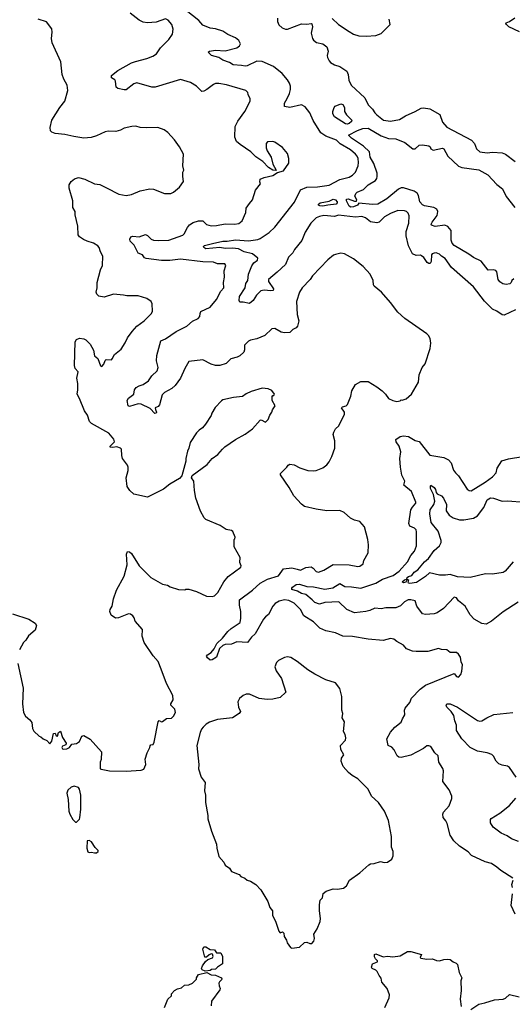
# Model space of a CAD drawing. Extents: x 2087054 to 2277909, y 548907 to 753496.
# Tile 16 of 256: x 2131550 to 2136192, y 599005 to 608281. Entities that reach past the tile are written whole.
import ezdxf

# ---------------------------------------------------------------- set-up
doc = ezdxf.new("R2010")
doc.units = 0

msp = doc.modelspace()

# ---------------------------------------------------------------- linework, layer by layer
at = {"layer": '0CON20XD'}
for points in [[(2133703, 607577), (2133700, 607595), (2133680, 607615), (2133497.9, 607667.9), (2133425, 607679.4), (2133395, 607679.2), (2133375, 607672), (2133315, 607624), (2133285, 607607.5), (2133265, 607604), (2133215, 607654.3), (2133158.3, 607688.3), (2133065, 607718.8), (2132825.5, 607645.5), (2132795, 607645.6), (2132655, 607687.1), (2132625, 607675.8), (2132555, 607622.2), (2132535, 607620), (2132475, 607632.9), (2132458.8, 607645), (2132453.6, 607703.6), (2132447.5, 607715), (2132416.7, 607735), (2132416.7, 607755), (2132475, 607803.1), (2132603.7, 607876.3), (2132641.8, 607888.2), (2132748.8, 607915), (2132805, 607936.9), (2132838.7, 607961.3), (2132878, 608015), (2132954, 608095), (2132990, 608145), (2132996.4, 608193.6), (2132983.8, 608235), (2132947.7, 608277.7), (2132925, 608290), (2132835, 608256.9), (2132755, 608250.6), (2132715, 608258.6), (2132675, 608275.7), (2132592.6, 608342.6)], [(2134739.4, 606905), (2134743.3, 606935), (2134738.1, 606975), (2134731.4, 606995), (2134715, 607015.7), (2134667.5, 607055), (2134570.9, 607110.9), (2134534.2, 607145), (2134433.3, 607183.3), (2134388.6, 607215), (2134315, 607331.2), (2134283.1, 607405), (2134240.9, 607460.9), (2134205, 607479.5), (2134095, 607454.6), (2134043.8, 607465), (2134044.4, 607495), (2134071.6, 607538.4), (2134091.3, 607585), (2134100.7, 607625), (2134100.4, 607655), (2134092.5, 607685), (2134075, 607716), (2134023.3, 607775), (2133941.2, 607841.2), (2133835, 607888.8), (2133785, 607891.6), (2133695, 607846.2), (2133675, 607842.1), (2133640.5, 607850.5), (2133562.5, 607855), (2133528.3, 607878.3), (2133465, 607899.4), (2133425, 607924.4), (2133358.8, 607945), (2133327.5, 607975), (2133340, 607985), (2133395, 607995.6), (2133485, 607988.9), (2133595, 608016.4), (2133622.2, 608035), (2133629.6, 608055), (2133615.3, 608085), (2133585, 608110.7), (2133512.4, 608142.4), (2133465, 608174.8), (2133395, 608195.7), (2133345, 608201.1), (2133275, 608228.9), (2133237.3, 608275), (2133118.5, 608368.5)], [(2132368.8, 606698.8), (2132485, 606636.2), (2132555, 606626), (2132605, 606633.8), (2132685, 606670), (2132776.4, 606686.4), (2132810, 606685), (2132915, 606642.5), (2132975, 606642.5), (2133000, 606655), (2133057.5, 606705), (2133093, 606757), (2133087.5, 606805), (2133087.5, 606845), (2133097.5, 606865), (2133087.5, 606905), (2133092.5, 607015), (2133057.5, 607085), (2133009.3, 607149.3), (2132945, 607217.5), (2132910, 607245), (2132853, 607267), (2132745, 607263.3), (2132685, 607266.7), (2132645, 607277.5), (2132606.4, 607276.4), (2132535, 607260.8), (2132498.8, 607241.2), (2132455, 607228), (2132385, 607232), (2132355, 607226.2), (2132275, 607186), (2132225, 607170), (2132155, 607166), (2132060.8, 607180.8), (2131975, 607198.8), (2131885, 607208.8), (2131851.7, 607221.7), (2131842, 607235), (2131838, 607265), (2131854, 607335), (2131930, 607455), (2131976, 607515), (2132003.8, 607615), (2131996.2, 607665), (2131965, 607722.5), (2131950.8, 607765), (2131938, 607885), (2131856.5, 608065), (2131851.5, 608105), (2131857.1, 608165), (2131853.8, 608195), (2131802.3, 608262.3), (2131725, 608286.2)], [(2133978.5, 608295), (2133979.4, 608265), (2133992, 608232), (2134023.9, 608203.9), (2134055, 608191.5), (2134075, 608191.1), (2134205, 608242.9), (2134255, 608240.6), (2134295, 608246.7), (2134301.7, 608241.7), (2134310.5, 608215), (2134297.8, 608155), (2134308.6, 608105), (2134318.3, 608088.3), (2134347.5, 608067.5), (2134405, 608054), (2134444.6, 608025), (2134457.1, 607985), (2134447.5, 607945), (2134448.9, 607925), (2134465, 607894.3), (2134478.6, 607878.6), (2134515, 607856.5), (2134565, 607839.2), (2134632.2, 607795), (2134644.6, 607765), (2134652.7, 607712.7), (2134672.7, 607665), (2134803.3, 607545), (2134835, 607478.9), (2134875, 607438.6), (2134895.3, 607405.3), (2134914, 607384), (2134978, 607335), (2135045.4, 607324.6), (2135127.7, 607342.3), (2135185, 607376.9), (2135276.7, 607415), (2135333, 607447), (2135355, 607450), (2135415, 607443.1), (2135507.9, 607387.9), (2135533.2, 607315), (2135575, 607268.2), (2135808, 607148), (2135833.8, 607115), (2135854, 607065), (2135885, 607038), (2135955, 607026.4), (2136006.1, 607033.9), (2136095, 607028.3), (2136128.5, 607015), (2136217, 606947)], [(2134494.1, 608294.1), (2134553.3, 608235), (2134655, 608168.8), (2134696.1, 608146.1), (2134745, 608130), (2134815, 608126.7), (2134907, 608133), (2134955, 608150), (2135040, 608235), (2135032.5, 608285)], [(2136258.3, 608168.3), (2136160, 608215), (2136136.2, 608235), (2136131.2, 608245), (2136135, 608252.5), (2136165, 608264), (2136215, 608297.5)], [(2136195, 600193.3), (2136083.3, 600265), (2136045, 600296.7), (2135995, 600332), (2135935, 600346.7), (2135807, 600407), (2135775, 600442), (2135695, 600496), (2135639.2, 600545), (2135605, 600598.8), (2135578.6, 600708.6), (2135566, 600735), (2135538.8, 600765), (2135538, 600795), (2135544.4, 600815.6), (2135596, 600875), (2135621.2, 600945), (2135621.2, 600965), (2135596.7, 601025), (2135538, 601105), (2135544, 601205), (2135537, 601227), (2135500, 601285), (2135492, 601345), (2135461.2, 601375), (2135423, 601433), (2135405, 601440), (2135385, 601438.8), (2135355.5, 601414.5), (2135236.8, 601353.2), (2135145, 601330), (2135122.3, 601332.3), (2135107.5, 601345), (2135077, 601403), (2135056.8, 601426.8), (2135021.2, 601445), (2135010, 601505), (2135045, 601570), (2135086, 601615), (2135145.5, 601664.5), (2135155.5, 601694.5), (2135178.3, 601731.7), (2135175.8, 601775), (2135182, 601795), (2135225, 601850), (2135240.9, 601889.1), (2135322.5, 601975), (2135375, 602013.3), (2135645, 602122.5), (2135665, 602093.8), (2135685, 602086.7), (2135706.1, 602113.9), (2135717, 602143), (2135722.5, 602205), (2135710.7, 602230.7), (2135702.5, 602275), (2135685, 602302.5), (2135665, 602320), (2135605, 602321.2), (2135575, 602343.3), (2135525, 602346.7), (2135495, 602356.2), (2135395, 602329.2), (2135285, 602327.8), (2135252.6, 602332.6), (2135195, 602354), (2135165, 602388.8), (2135102.7, 602422.7), (2135075.8, 602445.8), (2135045, 602450), (2134975, 602432.5), (2134835, 602443.8), (2134685, 602470), (2134594.6, 602474.6), (2134525.4, 602505.4), (2134435, 602522.9), (2134377.7, 602547.7), (2134319.1, 602609.1), (2134228, 602665), (2134195, 602724), (2134135.4, 602785.4), (2134085, 602809.4), (2134045, 602814.4), (2133995, 602804.6), (2133957.4, 602782.6), (2133935.7, 602755), (2133895, 602678), (2133865, 602657.1), (2133847.8, 602635), (2133770, 602495), (2133734.5, 602465), (2133697.5, 602415), (2133645, 602415.5), (2133595, 602421.5), (2133545, 602396.9), (2133485, 602393.5), (2133462.9, 602385), (2133433.3, 602356.7), (2133403.2, 602276.8), (2133365, 602250), (2133345, 602247.5), (2133318.3, 602268.3), (2133311.2, 602285), (2133320.9, 602299.1), (2133355, 602320), (2133381.8, 602355), (2133406.7, 602405), (2133462.3, 602455), (2133512.7, 602517.3), (2133543.8, 602546.2), (2133626.6, 602603.4), (2133634.2, 602644.2), (2133634.4, 602705), (2133621.4, 602765), (2133622.7, 602817.3), (2133745, 602905.4), (2133815, 602973.3), (2133885, 603012), (2133987.8, 603042.2), (2134035, 603106.7), (2134115, 603118.8), (2134163.8, 603103.8), (2134195, 603096.7), (2134245, 603121.5), (2134295, 603125.5), (2134315, 603114.3), (2134342.5, 603082.5), (2134365, 603075.8), (2134415, 603095.7), (2134505, 603147.8), (2134655, 603144.4), (2134735, 603130), (2134755, 603132.5), (2134787.5, 603155), (2134793.3, 603185), (2134835, 603260), (2134836.1, 603333.9), (2134828.8, 603385), (2134797.5, 603505), (2134755, 603552.5), (2134705.9, 603565.9), (2134667.5, 603585), (2134607.3, 603637.3), (2134565, 603656.7), (2134445, 603654), (2134345, 603668.6), (2134235, 603695.8), (2134206.7, 603716.7), (2134132, 603795), (2134088.1, 603875), (2134006.2, 603995), (2134007.5, 604005), (2134067.5, 604065), (2134080, 604085), (2134096.4, 604093.6), (2134135, 604088.6), (2134190.5, 604060.5), (2134265, 604035.7), (2134319.7, 604030.3), (2134345, 604034.3), (2134405, 604060), (2134445, 604088.8), (2134466, 604115), (2134492.5, 604165), (2134518.8, 604245), (2134520, 604315), (2134503.8, 604375), (2134508.8, 604395), (2134524.2, 604425.8), (2134555.7, 604454.3), (2134611.2, 604565), (2134611.2, 604585), (2134581.2, 604625), (2134592.5, 604635), (2134626.8, 604643.2), (2134640, 604655), (2134669.2, 604735), (2134679.4, 604785), (2134714.6, 604845.4), (2134765.7, 604874.3), (2134832.7, 604872.7), (2134913.6, 604823.6), (2134965, 604783.3), (2134997.5, 604755), (2135025, 604712.5), (2135065, 604692.5), (2135105, 604683.3), (2135135, 604690), (2135145, 604700), (2135155, 604697.5), (2135190.7, 604709.3), (2135242.5, 604755), (2135307.5, 604865), (2135312.5, 604935), (2135342.5, 605005), (2135371.7, 605038.3), (2135416.4, 605183.6), (2135422.5, 605235), (2135416.4, 605276.4), (2135402.5, 605305), (2135385, 605322.5), (2135177.5, 605465), (2135113.3, 605525), (2135045, 605616.7), (2134960, 605715), (2134891.2, 605771.2), (2134883.8, 605785), (2134880, 605825), (2134853.3, 605885), (2134787, 605957), (2134695, 606028.8), (2134610, 606075), (2134575, 606083.3), (2134525, 606070), (2134507, 606063), (2134455, 606020), (2134310.5, 605869.5), (2134286.7, 605835), (2134212.5, 605755), (2134185.8, 605715), (2134157.9, 605625), (2134164.8, 605504.7), (2134180, 605445), (2134166.9, 605395), (2134155, 605377.8), (2134125, 605361.5), (2134095, 605334.4), (2134045, 605331.1), (2134015, 605337.8), (2133955, 605371.1), (2133925, 605369.2), (2133861.2, 605305), (2133785, 605273.3), (2133726.4, 605263.6), (2133705, 605252.9), (2133668.9, 605215), (2133669.2, 605170.8), (2133662, 605148), (2133625, 605114.2), (2133599.2, 605100.8), (2133539.2, 605085), (2133495, 605043.1), (2133437.5, 605022.5), (2133395.6, 605024.4), (2133355, 605036.9), (2133275, 605075.7), (2133145, 605060.8), (2133105, 604996), (2133065.5, 604905), (2133015.9, 604834.1), (2132983.9, 604806.1), (2132915, 604769.4), (2132893, 604747), (2132868.5, 604651.5), (2132855, 604637.5), (2132827.5, 604625), (2132828.3, 604608.3), (2132840, 604585), (2132836.4, 604573.6), (2132825, 604572.5), (2132778.3, 604618.3), (2132695, 604660.8), (2132665, 604661.9), (2132585, 604636.7), (2132573.3, 604645), (2132563.8, 604695), (2132576.7, 604715), (2132626.1, 604753.9), (2132632.5, 604795), (2132648, 604815), (2132675, 604833.1), (2132715, 604844.3), (2132765, 604880), (2132796.7, 604925), (2132846.8, 604973.2), (2132854.6, 605004.6), (2132837.8, 605067.8), (2132843.1, 605116.9), (2132878.8, 605255), (2132924, 605276), (2133025, 605343.8), (2133126.5, 605393.5), (2133178.4, 605441.6), (2133232.5, 605465), (2133248.2, 605485), (2133250, 605515), (2133258.2, 605531.8), (2133345.4, 605574.6), (2133405.8, 605645), (2133445.6, 605724.4), (2133474.2, 605755), (2133472, 605805), (2133481.2, 605855), (2133476.2, 605915), (2133493.8, 605965), (2133482.3, 605982.3), (2133415, 605982.9), (2133375, 605998.1), (2133275, 605999.5), (2133065, 606024.5), (2132965, 606012), (2132885, 606012.9), (2132740.7, 606030.7), (2132725, 606037.5), (2132706.7, 606065), (2132665, 606081.2), (2132628.1, 606158.1), (2132592.5, 606195), (2132587.5, 606215), (2132598, 606235), (2132615, 606241.5), (2132674.6, 606235.4), (2132735, 606256.2), (2132755, 606247.5), (2132788.6, 606215), (2132810, 606205), (2132855, 606200), (2132956.6, 606203.4), (2133088.3, 606251.7), (2133101.1, 606265), (2133130, 606325), (2133151.4, 606348.6), (2133185, 606370.6), (2133235, 606386.9), (2133275, 606388), (2133311.8, 606351.8), (2133355, 606340.5), (2133405, 606341.8), (2133485, 606357.7), (2133575, 606356.5), (2133615, 606362.3), (2133645.4, 606385), (2133681.2, 606465), (2133685.6, 606505), (2133715, 606549.2), (2133742.5, 606585), (2133773.3, 606675), (2133820, 606735), (2133812.5, 606755), (2133815, 606777.5), (2133854.4, 606795.6), (2133935, 606814), (2133978.3, 606841.7), (2134035, 606857.5), (2134085, 606930), (2134087.5, 606975), (2134075, 607020), (2134025, 607077.5), (2133955, 607127.5), (2133935, 607132.5), (2133885, 607130), (2133872.5, 607115), (2133873.3, 607075), (2133883.3, 607045), (2133920, 606985), (2133935, 606920), (2133967.5, 606865), (2133965, 606860), (2133935, 606862.5), (2133895, 606887.5), (2133840, 606945), (2133775, 606988.8), (2133726.8, 607036.8), (2133626.2, 607105), (2133594.5, 607134.5), (2133575.8, 607175), (2133581.8, 607275), (2133605.5, 607325), (2133670.8, 607415), (2133722.5, 607515), (2133722.5, 607535), (2133703, 607577)], [(2134635, 607298), (2134620.5, 607300.5), (2134515, 607366), (2134501.4, 607395), (2134500.8, 607415), (2134513.3, 607455), (2134523.6, 607466.4), (2134575, 607490), (2134595, 607482.5), (2134610, 607455), (2134610, 607415), (2134630.8, 607385), (2134680.8, 607335), (2134677.9, 607322.1), (2134655, 607304.2), (2134635, 607298)], [(2136205, 605840.8), (2136188.6, 605825), (2136180, 605805), (2136166.7, 605793.3), (2136135, 605785.5), (2136102.6, 605792.6), (2136075, 605812), (2136057.5, 605835), (2136045.6, 605905), (2136037.1, 605917.1), (2136015, 605924.4), (2135965, 605920.5), (2135898.1, 606005), (2135825, 606040), (2135782, 606072), (2135645, 606152.7), (2135624.6, 606175), (2135614.7, 606204.7), (2135615.4, 606295.4), (2135583.4, 606333.4), (2135555.6, 606345.6), (2135465, 606334.6), (2135430.6, 606345), (2135427.8, 606355), (2135435.5, 606375), (2135484.4, 606435.6), (2135488.5, 606475), (2135481.5, 606495), (2135452, 606512), (2135365, 606528), (2135345, 606537.4), (2135318.9, 606565), (2135306.6, 606626.6), (2135295, 606647.1), (2135265.6, 606665.6), (2135166.7, 606696.7), (2135143.7, 606696.3), (2135117.8, 606685), (2135008.8, 606595), (2134925, 606543.9), (2134875, 606540.4), (2134747, 606553), (2134732.5, 606535), (2134695, 606517.1), (2134670, 606515), (2134655.6, 606525), (2134630, 606575), (2134630.7, 606589.3), (2134646.4, 606593.6), (2134705, 606572.5), (2134725, 606572.5), (2134726.2, 606585), (2134708.3, 606618.3), (2134717, 606643), (2134730, 606655), (2134788.1, 606681.9), (2134834.3, 606725), (2134903.3, 606766.7), (2134915.6, 606784.4), (2134918.9, 606805), (2134916.7, 606835), (2134887, 606927), (2134852.8, 606985), (2134847.6, 607037.6), (2134790.9, 607090.8), (2134675, 607164.5), (2134647.5, 607195), (2134733.3, 607236.7)], [(2134733.3, 607236.7), (2134782.4, 607257.6), (2134835, 607260), (2134955, 607185.7), (2135025, 607160.8), (2135095, 607159.2), (2135178.8, 607125), (2135255, 607064.4), (2135275, 607064.3), (2135315, 607098), (2135345, 607104), (2135405, 607093.3), (2135416.7, 607085), (2135423.3, 607065), (2135445, 607051.2), (2135535, 607072.5), (2135546.7, 607065), (2135584.2, 606995), (2135685, 606900), (2135715, 606888.9), (2135875, 606867.9), (2135960.4, 606820.4), (2136045, 606727.8), (2136099.4, 606689.4), (2136133.8, 606615), (2136215, 606511.2)], [(2136222.7, 605547.3), (2136115, 605497.5), (2136095, 605502), (2136045, 605535.8), (2136005, 605552.9), (2135929.6, 605629.6), (2135825.8, 605765), (2135617.8, 605947.8), (2135560.3, 606030.3), (2135523.2, 606053.2), (2135505, 606073.8), (2135475, 606083.8), (2135455, 606083.3), (2135437.5, 606075), (2135430, 606065), (2135427, 606003), (2135416.7, 605985), (2135405, 605983.8), (2135388.8, 605995), (2135359.5, 606039.5), (2135335, 606057.5), (2135325, 606062.5), (2135285, 606061.2), (2135251.2, 606075), (2135215, 606150), (2135192.5, 606245), (2135192.9, 606285), (2135216, 606365), (2135220, 606435), (2135209.2, 606459.2), (2135193.6, 606473.6), (2135175, 606480), (2135113, 606483), (2135043.8, 606456.2), (2134987.2, 606422.8), (2134937.1, 606372.9), (2134915, 606366.5), (2134855, 606377.7), (2134808, 606415), (2134775, 606428.2), (2134715, 606420.9), (2134555, 606438.5), (2134515, 606428.2), (2134415, 606435.4), (2134375, 606428), (2134343.1, 606415), (2134293.6, 606365), (2134241.1, 606278.9), (2134210, 606200), (2134138.1, 606115), (2134122.2, 606085), (2134081.5, 606045), (2134055.7, 605975), (2133976.2, 605903.8), (2133895.8, 605834.2), (2133895.8, 605815), (2133942.5, 605745), (2133938.5, 605731.5), (2133915, 605725.7), (2133855, 605734.5), (2133822.4, 605727.6), (2133780, 605685), (2133751.4, 605635), (2133715, 605608.5), (2133655, 605619.4), (2133625, 605618.8), (2133617.1, 605637.1), (2133621.2, 605675), (2133673.1, 605755), (2133682.3, 605795), (2133700, 605825), (2133707.2, 605885), (2133736.7, 605963.3), (2133755, 605990.8), (2133790, 606015), (2133794, 606035), (2133743.3, 606075), (2133664.7, 606094.7), (2133612, 606122), (2133555, 606129.8), (2133485, 606125.2), (2133434.7, 606135.3), (2133305, 606123.5), (2133284.3, 606135), (2133282.5, 606145), (2133292.5, 606155), (2133367.9, 606172.1), (2133465, 606195.3), (2133505, 606193.9), (2133585, 606208.6), (2133705, 606197.5), (2133795, 606211.5), (2133815, 606220), (2133902.2, 606277.8), (2133953.8, 606326.2), (2134138.5, 606561.6), (2134195, 606678.4), (2134255, 606703.6), (2134355, 606707.8), (2134466.9, 606723.1), (2134565, 606776.9), (2134655, 606798.6), (2134685, 606816.9), (2134713.1, 606845), (2134739.4, 606905)], [(2131533, 602217), (2131582.5, 601985), (2131576.7, 601835), (2131587.5, 601755), (2131605, 601720), (2131646.4, 601686.4), (2131665, 601660), (2131672.5, 601605), (2131685, 601580), (2131735, 601530), (2131750, 601525), (2131770, 601505), (2131805, 601490), (2131835, 601460), (2131852.5, 601485), (2131870, 601555), (2131885, 601560), (2131893, 601533), (2131905, 601530), (2131917.5, 601565), (2131935, 601580), (2131955, 601520), (2131987.5, 601465), (2131985, 601450), (2131955, 601437.5), (2131947.5, 601425), (2131955, 601412.5), (2131965, 601410), (2131995, 601413.3), (2132020, 601425), (2132040, 601455), (2132085, 601463.3), (2132115, 601482.5), (2132135, 601530), (2132155, 601537.5), (2132215, 601502.5), (2132320, 601385), (2132317.7, 601312.3), (2132308.8, 601285), (2132310, 601225), (2132319.3, 601219.3), (2132395, 601205.7), (2132555, 601200.5), (2132695, 601210.6), (2132719.5, 601220.5), (2132737.5, 601265), (2132732.5, 601315), (2132752.5, 601375), (2132777.5, 601425), (2132778.3, 601441.7), (2132785, 601450), (2132806.4, 601453.6), (2132818.8, 601475), (2132855, 601667.5), (2132865, 601677.5), (2132885, 601667.5), (2132895, 601670), (2132932, 601698), (2132979.4, 601700.6), (2132999.1, 601720.9), (2133018, 601755), (2133011.2, 601785), (2132973.3, 601825), (2132973.3, 601835), (2132996.2, 601875), (2132992, 601915), (2132935, 602026.7), (2132883.5, 602163.5), (2132855, 602233.8), (2132806.7, 602286.7), (2132724.3, 602415), (2132703.3, 602475), (2132708, 602535), (2132638.8, 602615), (2132630, 602645), (2132615.9, 602665.9), (2132595, 602680), (2132575, 602682.5), (2132480, 602645), (2132453.9, 602643.9), (2132410.7, 602670.7), (2132400, 602705), (2132403.8, 602725), (2132421.4, 602755), (2132434.3, 602825.7), (2132462.5, 602907.5), (2132535, 603040), (2132562.5, 603145), (2132557.5, 603245), (2132565, 603270), (2132585, 603267.5), (2132605, 603252.5), (2132675, 603137.5), (2132785, 603027.5), (2132895, 602962), (2132944.1, 602954.1), (2132969.2, 602939.2), (2133047, 602913), (2133105, 602910), (2133115, 602916.7), (2133145, 602916.2), (2133215.8, 602895.8), (2133311.7, 602851.7), (2133365, 602845.8), (2133385, 602854), (2133416, 602885), (2133474.5, 602985.5), (2133513.4, 603036.6), (2133633.3, 603125), (2133636.7, 603135), (2133623, 603167), (2133627.5, 603215), (2133570, 603315), (2133570, 603385), (2133578.3, 603391.7), (2133580, 603405), (2133558.3, 603458.3), (2133545, 603470), (2133495, 603480), (2133440, 603515), (2133305, 603572.5), (2133287, 603587), (2133255, 603650), (2133210, 603775), (2133196.7, 603845), (2133192.5, 603935), (2133167.5, 603965), (2133175, 603987.5), (2133317.7, 604092.3), (2133365, 604146.7), (2133417.5, 604185), (2133462.5, 604235), (2133483.9, 604256.1), (2133583.9, 604326.1), (2133675, 604377.5), (2133745, 604427.5), (2133815, 604510), (2133825, 604512.5), (2133865, 604490), (2133892.5, 604515), (2133907.5, 604555), (2133927, 604583), (2133933, 604607), (2133957, 604643), (2133927.5, 604695), (2133928.3, 604731.7), (2133935, 604740), (2133945, 604740), (2133952.5, 604755), (2133925, 604787.5), (2133890, 604805), (2133835, 604810), (2133732.3, 604777.7), (2133684.1, 604755.9), (2133648.3, 604731.7), (2133565, 604722.9), (2133465, 604698.8), (2133450.7, 604689.3), (2133392.5, 604627.5), (2133360, 604575), (2133355, 604552.5), (2133300.5, 604469.5), (2133273.9, 604436.1), (2133240, 604415), (2133215, 604390), (2133155, 604297.5), (2133143.3, 604245), (2133130, 604215), (2133117, 604147), (2133116.4, 604123.6), (2133076.4, 603983.6), (2133055, 603957.5), (2132964.2, 603905.8), (2132905, 603858.8), (2132755.7, 603784.3), (2132625, 603810), (2132587.5, 603845), (2132562, 603885), (2132554.3, 603965), (2132573.8, 604035), (2132573.8, 604065), (2132565.8, 604085.8), (2132517.9, 604147.9), (2132511.4, 604175), (2132510, 604235), (2132501.2, 604245), (2132465, 604256.4), (2132425, 604250), (2132402, 604255), (2132404.2, 604265), (2132442, 604305), (2132438.8, 604328.8), (2132390, 604385), (2132227.6, 604477.6), (2132208.6, 604495), (2132189.5, 604555), (2132160.6, 604595), (2132115, 604713.3), (2132090.8, 604755), (2132098.1, 604795), (2132097.8, 604855), (2132089.4, 604905), (2132100, 604965), (2132074.3, 604995), (2132065.8, 605025), (2132074.4, 605245), (2132085, 605268), (2132115, 605281.2), (2132155, 605274.2), (2132175, 605264), (2132215, 605223.8), (2132245, 605167.5), (2132255.9, 605115.9), (2132285, 605088.8), (2132311.7, 605021.7), (2132325, 605013.3), (2132344.2, 605035.8), (2132355, 605070), (2132365, 605080), (2132415, 605077.5), (2132422.5, 605085), (2132444.1, 605125.9), (2132505, 605177.5), (2132545, 605237.5), (2132566.7, 605285), (2132610, 605345), (2132655, 605393.3), (2132723.3, 605445), (2132792.5, 605515), (2132802.5, 605535), (2132797.5, 605605), (2132787.5, 605625), (2132747.5, 605655), (2132665, 605680), (2132559.1, 605680.9), (2132527.1, 605687.1), (2132435, 605694.2), (2132345, 605668), (2132295, 605676.7), (2132276.7, 605695), (2132272, 605715), (2132280, 605755), (2132280.6, 605805), (2132312.5, 605925), (2132330, 605965), (2132333.3, 606055), (2132311.2, 606095), (2132300, 606135), (2132285, 606152.5), (2132245, 606176.2), (2132185, 606193.8), (2132150.8, 606210.8), (2132115, 606236.2), (2132100, 606255), (2132098, 606335), (2132071.9, 606441.9), (2132074.2, 606475), (2132052.4, 606512.4), (2132050.6, 606575), (2132015.7, 606695), (2132017.5, 606725), (2132035, 606756.2), (2132067.3, 606782.7), (2132105, 606795.7), (2132165, 606779.2), (2132256.2, 606736.2), (2132305, 606728.8), (2132368.8, 606698.8)], [(2134405, 606525.6), (2134378.1, 606528.1), (2134366.2, 606535), (2134366.4, 606543.6), (2134382.5, 606555), (2134467.1, 606572.9), (2134505, 606590), (2134525.3, 606585.3), (2134540, 606565), (2134542, 606555), (2134532.5, 606545), (2134455, 606534.5), (2134405, 606525.6)], [(2136246.1, 602793.9), (2136105, 602701.5), (2135994, 602615), (2135945, 602586.9), (2135905, 602592.7), (2135831.4, 602635), (2135795, 602674.2), (2135747.4, 602757.4), (2135685, 602806.7), (2135665, 602836.2), (2135645, 602842.5), (2135544.5, 602735.5), (2135485, 602693.1), (2135455.4, 602684.6), (2135375, 602679.2), (2135345, 602684.2), (2135293.2, 602755), (2135275.4, 602805.4), (2135235, 602816.9), (2135211.2, 602815), (2135175, 602798.5), (2135139.5, 602760.5), (2135095, 602740), (2135000.9, 602739.1), (2134955, 602730), (2134895, 602737.9), (2134850, 602715), (2134812.5, 602705), (2134705, 602694.2), (2134631.2, 602725), (2134558.3, 602798.3), (2134425, 602789.4), (2134375, 602776.5), (2134331.9, 602791.9), (2134305, 602815.3), (2134245, 602866.6), (2134205, 602874.8), (2134168, 602898), (2134114.5, 602914.5), (2134113.1, 602925), (2134120.4, 602935), (2134155, 602960), (2134185, 602963.1), (2134255, 602940.9), (2134318.8, 602938.8), (2134425, 602917.3), (2134500.6, 602929.4), (2134565, 602968.6), (2134615, 602940.3), (2134675, 602938.8), (2134764.1, 602925.9), (2134905, 602972.5), (2134968.8, 603011.2), (2135068.1, 603045), (2135126.7, 603085), (2135205.4, 603175), (2135235, 603232.9), (2135270.4, 603275), (2135289.1, 603325), (2135287.4, 603397.4), (2135289.4, 603455), (2135284.3, 603475), (2135270.5, 603490.5), (2135225, 603510.8), (2135216.7, 603535), (2135236.2, 603663.8), (2135250, 603690), (2135281.1, 603725), (2135281.9, 603735), (2135241.4, 603835), (2135170.6, 603895), (2135177.5, 603935), (2135151.7, 603991.7), (2135137.5, 604065), (2135131.3, 604148.7), (2135141.2, 604211.2), (2135125.3, 604265), (2135098.8, 604305), (2135095.6, 604325), (2135135, 604353.6), (2135165, 604361.5), (2135215, 604354.2), (2135275, 604317.5), (2135315, 604308.8), (2135415, 604178.6), (2135545, 604157.3), (2135589.2, 604135), (2135614, 604105), (2135638.3, 604038.3), (2135655, 604010.8), (2135685.8, 603985), (2135765, 603858.8), (2135785, 603846), (2135805, 603844), (2135936, 603925), (2136004.4, 603975.6), (2136038.3, 604011.7), (2136048.8, 604055), (2136093.3, 604125), (2136155, 604144.4), (2136290, 604165)], [(2136198.8, 603175), (2136125.7, 603085), (2136105, 603072.9), (2136005, 603059), (2135940.1, 603059.9), (2135795, 603027.3), (2135675, 603032.5), (2135605, 603053.5), (2135560.9, 603049.1), (2135505, 603047.1), (2135410.6, 603069.4), (2135375, 603035.8), (2135290.3, 602979.7), (2135225, 602970), (2135213, 602973), (2135210, 602985), (2135217, 602997), (2135201.7, 603008.3), (2135187.5, 602982.5), (2135165, 602976.7), (2135154.2, 602984.2), (2135175, 603005.5), (2135198.3, 603011.7), (2135202, 603025), (2135213.8, 603035), (2135243.7, 603046.3), (2135267.1, 603075), (2135301.9, 603098.1), (2135365.5, 603175), (2135403.2, 603206.8), (2135455, 603281.4), (2135505.4, 603324.6), (2135522.5, 603355), (2135522.2, 603375), (2135493.9, 603463.9), (2135427.5, 603545), (2135413.6, 603625), (2135417.8, 603665), (2135452.2, 603715), (2135463.1, 603745), (2135448.6, 603808.6), (2135422, 603865), (2135420.7, 603889.3), (2135425, 603896.7), (2135455.8, 603875), (2135467.5, 603855), (2135473.3, 603826.7), (2135485, 603813.8), (2135525, 603795.7), (2135544.3, 603775), (2135570, 603715), (2135568, 603655), (2135598, 603615), (2135635, 603588.1), (2135695, 603570.8), (2135735, 603569.6), (2135825, 603586.4), (2135862.9, 603607.1), (2135922.9, 603685), (2135955, 603758.6), (2135985, 603775.5), (2136015, 603772.2), (2136095, 603744.5), (2136145, 603749.1), (2136305, 603737.5)], [(2131484.1, 602684.1), (2131635, 602632.5), (2131697.5, 602595), (2131707.5, 602575), (2131695, 602530), (2131633.6, 602476.4), (2131607.5, 602435), (2131586.4, 602413.6), (2131550, 602345)], [(2134115, 599533.3), (2134185, 599542.5), (2134235, 599587.5), (2134255, 599590), (2134285, 599577.5), (2134301.7, 599578.3), (2134320.7, 599599.3), (2134327.5, 599625), (2134320, 599665), (2134352.5, 599715), (2134380, 599785), (2134383.8, 599815), (2134375.6, 599885), (2134376.2, 599943.8), (2134382.5, 599985), (2134402.5, 600007.5), (2134410.7, 600049.3), (2134439.3, 600070.7), (2134505, 600093.3), (2134545, 600090), (2134600.7, 600099.3), (2134629.3, 600120.7), (2134657.5, 600175), (2134756.1, 600243.9), (2134839.3, 600320.7), (2134855, 600330), (2134889.3, 600330.7), (2134948.3, 600351.7), (2134985, 600342.5), (2135017, 600343), (2135056.4, 600373.6), (2135070, 600405), (2135070, 600445), (2135053, 600487), (2135053.3, 600585), (2135026.4, 600736.4), (2134987.5, 600825), (2134930, 600905), (2134863.8, 600965), (2134835, 601031.2), (2134735, 601130), (2134681.2, 601161.2), (2134648.3, 601188.3), (2134598, 601245), (2134580, 601295), (2134583.3, 601325), (2134603.3, 601355), (2134576.2, 601405), (2134573.3, 601445), (2134620, 601495), (2134623.8, 601515), (2134616, 601546), (2134600, 601575), (2134610, 601665), (2134588.8, 601705), (2134595.8, 601745), (2134586.7, 601775), (2134586.4, 601906.4), (2134565, 601980), (2134525, 602032.5), (2134435, 602061.2), (2134332.5, 602115), (2134265, 602156.7), (2134165.8, 602235.8), (2134105, 602273.3), (2134075, 602278.8), (2134045, 602272), (2133990, 602245), (2133971.2, 602225), (2133953.3, 602185), (2133966.4, 602146.4), (2134015.9, 602075.9), (2134057.5, 601945), (2134004, 601896), (2133935, 601880.8), (2133883.3, 601876.7), (2133805, 601887.1), (2133715, 601926.7), (2133685, 601926.2), (2133655, 601914), (2133620, 601885), (2133605.8, 601855), (2133611.2, 601805), (2133631.2, 601765), (2133618, 601745), (2133555, 601704), (2133415, 601687.1), (2133337.3, 601662.7), (2133307.5, 601645), (2133277.5, 601615), (2133263, 601597), (2133250, 601565), (2133220, 601445), (2133238.8, 601265), (2133233.8, 601225), (2133258.8, 601145), (2133298.8, 601095), (2133291.2, 601015), (2133300, 600975), (2133301.2, 600905), (2133323.3, 600785), (2133321.7, 600751.7), (2133356.2, 600635), (2133403.8, 600515), (2133406.2, 600475), (2133428, 600398), (2133473.3, 600345), (2133485, 600317.5), (2133526.4, 600286.4), (2133547, 600257), (2133618.3, 600228.3), (2133635, 600210), (2133670, 600195), (2133693.8, 600173.8), (2133725, 600166.7), (2133775, 600132.5), (2133822.5, 600085), (2133886.7, 599975), (2133906.4, 599916.4), (2133932.5, 599885), (2133932.5, 599845), (2133965, 599780), (2133993, 599693), (2134005, 599680), (2134025, 599687.5), (2134040, 599675), (2134042.5, 599645), (2134065, 599610), (2134070, 599585), (2134100.7, 599540.7), (2134115, 599533.3)], [(2136229.1, 601145), (2136165, 601235.8), (2136145, 601249.2), (2136095, 601257.1), (2136065, 601270.6), (2136038.9, 601295), (2136014.4, 601344.4), (2135998.6, 601358.6), (2135955.2, 601375.3), (2135865, 601391.3), (2135794.5, 601425), (2135715, 601505.8), (2135664.2, 601585), (2135664.4, 601635), (2135648.9, 601675), (2135639.4, 601725), (2135616.9, 601765), (2135573.5, 601805), (2135568.5, 601825), (2135575.4, 601834.6), (2135605.5, 601834.5), (2135675, 601803.8), (2135865, 601678.8), (2135885, 601671.8), (2135905, 601676.7), (2135950, 601705), (2136015.9, 601734.1), (2136196.7, 601755)], [(2132085, 600720), (2132115, 600750), (2132118.3, 600761.7), (2132127.1, 600845), (2132125.6, 600975), (2132115, 601033.3), (2132105, 601046.7), (2132065, 601060), (2132035, 601050), (2132005, 601023.3), (2131994.3, 600995), (2132006.2, 600935), (2132013.9, 600823.9), (2132022.5, 600795), (2132050, 600745), (2132075, 600720), (2132085, 600720)], [(2136248.9, 600538.9), (2136183.6, 600563.6), (2136142.5, 600592.5), (2136085, 600616.9), (2136012.5, 600675), (2135987.5, 600715), (2135986.2, 600745), (2135993.3, 600755), (2136074, 600805), (2136165, 600879.2), (2136225, 600948.8)], [(2132255, 600431.2), (2132275, 600433.8), (2132290, 600445), (2132290, 600455), (2132261.9, 600481.9), (2132225.8, 600535), (2132205, 600547.1), (2132187.5, 600545), (2132184, 600475), (2132191.4, 600441.4), (2132205, 600434), (2132228, 600438), (2132255, 600431.2)], [(2136193.4, 600105), (2136186.9, 600135), (2136198.2, 600175)], [(2136218.2, 599855), (2136180, 599935), (2136193.4, 600045)], [(2133297, 599317), (2133270.7, 599330.7), (2133263.6, 599343.6), (2133271.7, 599368.3), (2133301.7, 599408.3), (2133322.5, 599427.5), (2133366.1, 599443.9), (2133372.5, 599455), (2133368.3, 599478.3), (2133355, 599480), (2133335, 599472.5), (2133311.7, 599448.3), (2133295, 599450), (2133276.2, 599525), (2133285, 599547.5), (2133305, 599546.7), (2133345, 599522.5), (2133385, 599517.5), (2133405, 599490), (2133445, 599490), (2133460, 599455), (2133462.5, 599385), (2133412.5, 599355), (2133395, 599337.5), (2133358.3, 599331.7), (2133345, 599323.3), (2133297, 599317)], [(2134990, 598975), (2135031.2, 599065), (2135033.8, 599095), (2135013.8, 599155), (2134963.8, 599215), (2134955, 599252.5), (2134935.8, 599275.8), (2134918.8, 599315), (2134905, 599328), (2134872.1, 599342.1), (2134864.2, 599354.2), (2134873.8, 599385), (2134922.5, 599405), (2134922.5, 599415), (2134902.3, 599432.3), (2134891.7, 599451.7), (2134893.8, 599475), (2134905, 599481.2), (2134975, 599451.5), (2135015, 599458.1), (2135065, 599452), (2135135, 599462), (2135205, 599501.2), (2135235, 599502), (2135337.5, 599475), (2135322.5, 599445), (2135330.7, 599440.7), (2135385, 599431.8), (2135440, 599435), (2135478.1, 599418.1), (2135505, 599414.4), (2135545, 599427.5), (2135585, 599430), (2135605, 599425.8), (2135633.9, 599403.9), (2135663.6, 599393.6), (2135675, 599380), (2135691.2, 599305), (2135716, 599255), (2135707.1, 599225), (2135709.4, 599135), (2135699.2, 599055), (2135710, 598985)], [(2132913.8, 598976.2), (2132946.4, 599053.6), (2132980, 599085), (2132980, 599105), (2133010, 599135), (2133038.3, 599151.7), (2133075, 599160), (2133103, 599187), (2133145, 599190), (2133177.5, 599205), (2133217.5, 599242.5), (2133217.5, 599255), (2133235, 599287.5), (2133315, 599303.3), (2133355, 599283.8), (2133395, 599280.8), (2133451.2, 599255), (2133455.8, 599245), (2133451.2, 599235), (2133431.7, 599218.3), (2133425.7, 599205), (2133428.6, 599178.6), (2133440, 599155), (2133435, 599140), (2133356.7, 599035), (2133355, 598990)], [(2135800, 598955), (2135875, 599008), (2135932.3, 599017.7), (2136025, 599048.8), (2136105, 599053.8), (2136126.8, 599063.2), (2136165, 599097.5), (2136255, 599074.2)]]:
    msp.add_lwpolyline(points, dxfattribs=at)

doc.saveas('drawing.dxf')
